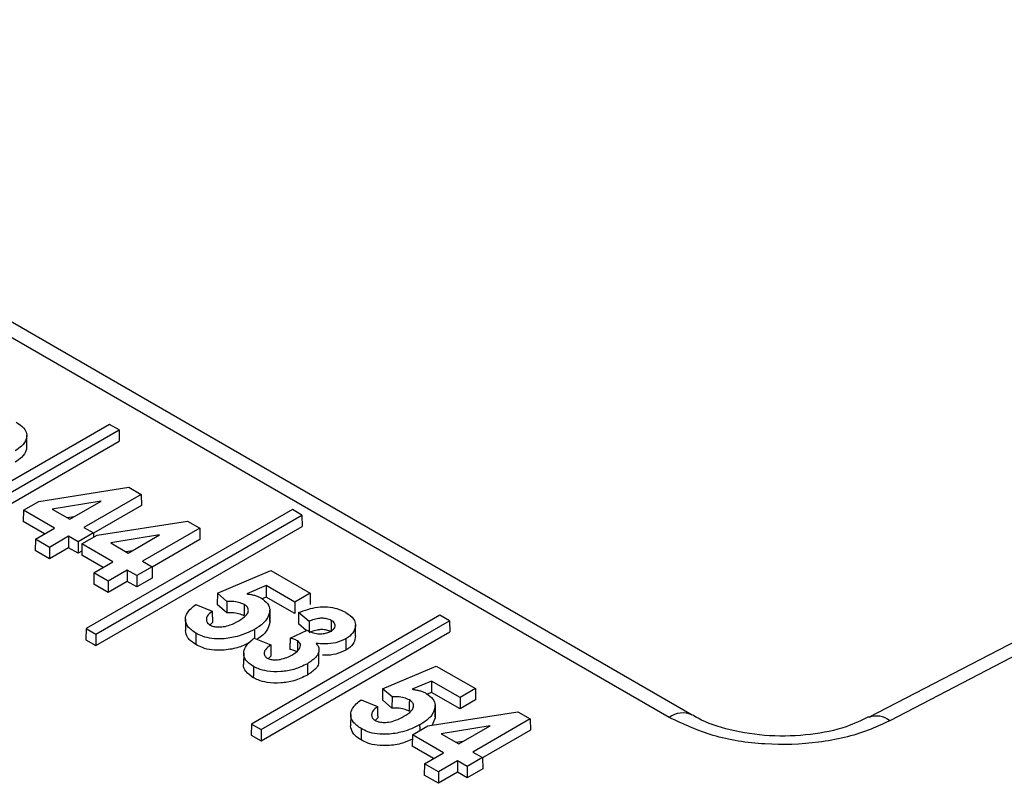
# Paper-space layout 'Sheet1' of a CAD drawing. Header units: millimetres. Extents: x -7 to 413, y -20 to 277.
# Tile 103 of 105: x 349.6 to 353.88, y 246.41 to 249.73. Entities that reach past the tile are written whole.
import ezdxf

# ---------------------------------------------------------------- set-up
doc = ezdxf.new("R2010")
doc.units = ezdxf.units.MM

psp = doc.layouts.new('Sheet1')

# ---------------------------------------------------------------- linework, layer by layer
at = {"color": 7, "linetype": 'Continuous', "lineweight": 25}
for p, q in [((352.419, 246.6992), (347.1824, 249.7222)), ((352.519, 246.7091), (347.2824, 249.7321)), ((355.9956, 248.1073), (353.2855, 246.6988)), ((356.0878, 248.0932), (353.3777, 246.6847)), ((349.9852, 247.9732), (349.1657, 247.5001)), ((350.0269, 247.9491), (349.9852, 247.9732)), ((349.2074, 247.476), (350.0269, 247.9491)), ((349.6265, 247.8778), (349.626, 247.9268)), ((350.0269, 247.9491), (350.0276, 247.9001)), ((349.2074, 247.4266), (350.0276, 247.9001)), ((349.6783, 247.6384), (350.0701, 247.6997)), ((350.0701, 247.6997), (350.1237, 247.6687)), ((350.1237, 247.6687), (349.8747, 247.5249)), ((350.1237, 247.6687), (350.1245, 247.6197)), ((349.6115, 247.5998), (349.6783, 247.6384)), ((349.9491, 247.639), (349.7365, 247.6047)), ((349.8131, 247.5605), (349.9491, 247.639)), ((350.1245, 247.6197), (349.9162, 247.4995)), ((349.6115, 247.5998), (349.6108, 247.5508)), ((349.7464, 247.522), (349.6115, 247.5998)), ((349.7365, 247.6047), (349.8131, 247.5605)), ((349.8306, 247.5706), (349.8033, 247.5662)), ((350.7804, 247.6028), (349.8841, 247.0854)), ((349.9258, 247.0613), (350.8221, 247.5787)), ((350.8221, 247.5787), (350.7804, 247.6028)), ((350.8221, 247.5787), (350.8228, 247.5297)), ((349.7036, 247.4972), (349.6108, 247.5508)), ((349.8747, 247.5249), (349.9162, 247.501)), ((349.9258, 247.0119), (350.8228, 247.5297)), ((349.9325, 247.4916), (350.3244, 247.5529)), ((350.3244, 247.5529), (350.378, 247.522)), ((349.6634, 247.474), (349.7464, 247.522)), ((349.8079, 247.4864), (349.7249, 247.4385)), ((349.8495, 247.4625), (349.8079, 247.4864)), ((349.8079, 247.4864), (349.8079, 247.437)), ((349.9162, 247.501), (349.8495, 247.4625)), ((349.8658, 247.4531), (349.9325, 247.4916)), ((349.9162, 247.501), (349.9165, 247.4823)), ((350.2033, 247.4922), (349.9907, 247.4579)), ((350.0674, 247.4137), (350.2033, 247.4922)), ((350.378, 247.522), (350.1289, 247.3782)), ((350.378, 247.522), (350.3787, 247.473)), ((349.6634, 247.474), (349.6627, 247.425)), ((349.7249, 247.4385), (349.6634, 247.474)), ((349.7249, 247.4385), (349.7249, 247.3891)), ((349.8495, 247.4625), (349.8495, 247.413)), ((349.8658, 247.4531), (349.865, 247.4041)), ((350.0007, 247.3752), (349.8658, 247.4531)), ((349.9907, 247.4579), (350.0674, 247.4137)), ((350.3787, 247.473), (350.1704, 247.3527)), ((349.7249, 247.3891), (349.6627, 247.425)), ((349.8079, 247.437), (349.7249, 247.3891)), ((349.8495, 247.413), (349.8079, 247.437)), ((349.8653, 247.4222), (349.8495, 247.413)), ((349.9579, 247.3505), (349.865, 247.4041)), ((350.0849, 247.4238), (350.0575, 247.4194)), ((349.9176, 247.3272), (350.0007, 247.3752)), ((350.1704, 247.3542), (350.1037, 247.3157)), ((350.1289, 247.3782), (350.1704, 247.3542)), ((350.1704, 247.3542), (350.1712, 247.3052)), ((349.9176, 247.3272), (349.9169, 247.2783)), ((349.9792, 247.2917), (349.9176, 247.3272)), ((350.0622, 247.3397), (349.9792, 247.2917)), ((350.1037, 247.3157), (350.0622, 247.3397)), ((350.0622, 247.3397), (350.0622, 247.2902)), ((350.1037, 247.3157), (350.1037, 247.2663)), ((350.4544, 247.2389), (350.6872, 247.3375)), ((350.6872, 247.3375), (350.8577, 247.239)), ((349.9792, 247.2423), (349.9169, 247.2783)), ((349.9792, 247.2917), (349.9792, 247.2423)), ((350.0622, 247.2902), (349.9792, 247.2423)), ((350.1037, 247.2663), (350.0622, 247.2902)), ((350.1712, 247.3052), (350.1037, 247.2663)), ((350.6671, 247.272), (350.5825, 247.2362)), ((350.6671, 247.272), (350.667, 247.2226)), ((350.791, 247.2005), (350.6671, 247.272)), ((350.4544, 247.2389), (350.4537, 247.19)), ((350.4953, 247.2035), (350.4544, 247.2389)), ((350.8577, 247.239), (350.791, 247.2005)), ((350.8577, 247.239), (350.8584, 247.19)), ((350.3604, 247.1907), (350.4322, 247.1611)), ((350.4951, 247.1542), (350.4537, 247.19)), ((350.4953, 247.2035), (350.4951, 247.1542)), ((350.667, 247.2226), (350.6485, 247.2148)), ((350.791, 247.1511), (350.667, 247.2226)), ((350.791, 247.2005), (350.791, 247.1511)), ((351.422, 247.1437), (350.6025, 246.6706)), ((350.683, 247.1161), (350.6824, 247.1651)), ((350.8534, 247.1166), (350.8073, 247.1551)), ((351.4637, 247.1197), (351.422, 247.1437)), ((350.3159, 247.1262), (350.3154, 247.0772)), ((350.433, 247.1121), (350.42, 247.0994)), ((350.6442, 246.6466), (351.4637, 247.1197)), ((350.8411, 247.0773), (350.8066, 247.1061)), ((351.0553, 247.0533), (351.0547, 247.1023)), ((351.4637, 247.1197), (351.4644, 247.0707)), ((349.8841, 247.0854), (349.8833, 247.0364)), ((349.8841, 247.0854), (349.9258, 247.0613)), ((349.9258, 247.0613), (349.9258, 247.0119)), ((350.6442, 246.5972), (351.4644, 247.0707)), ((350.7706, 247.0441), (350.8445, 247.0789)), ((349.8833, 247.0364), (349.9258, 247.0119)), ((350.6147, 247.0439), (350.6865, 247.0143)), ((350.5693, 246.9791), (350.5688, 246.9301)), ((350.8955, 246.9354), (350.895, 246.9844)), ((350.6872, 246.9654), (350.6761, 246.9553)), ((351.1729, 246.8242), (351.4056, 246.9227)), ((351.4056, 246.9227), (351.5761, 246.8243)), ((351.3855, 246.8573), (351.301, 246.8215)), ((351.5094, 246.7858), (351.3855, 246.8573)), ((351.3855, 246.8573), (351.3855, 246.8079)), ((351.1729, 246.8242), (351.1721, 246.7753)), ((351.2138, 246.7887), (351.1729, 246.8242)), ((351.3855, 246.8079), (351.3669, 246.8)), ((351.5094, 246.7363), (351.3855, 246.8079)), ((351.5761, 246.8243), (351.5094, 246.7858)), ((351.5761, 246.8243), (351.5769, 246.7753)), ((351.0789, 246.7759), (351.1506, 246.7463)), ((351.2135, 246.7394), (351.1721, 246.7753)), ((351.2138, 246.7887), (351.2135, 246.7394)), ((351.5094, 246.7858), (351.5094, 246.7363)), ((351.5769, 246.7753), (351.5094, 246.7363)), ((351.0343, 246.7115), (351.0338, 246.6625)), ((351.3693, 246.6621), (351.7612, 246.7234)), ((351.4014, 246.7014), (351.4009, 246.7504)), ((351.7612, 246.7234), (351.8148, 246.6925)), ((352.5169, 246.7102), (352.519, 246.7091)), ((350.6025, 246.6706), (350.6018, 246.6216)), ((350.6025, 246.6706), (350.6442, 246.6466)), ((351.1514, 246.6974), (351.1385, 246.6846)), ((351.4013, 246.6975), (351.388, 246.665)), ((351.8148, 246.6925), (351.5657, 246.5487)), ((351.8148, 246.6925), (351.8156, 246.6435)), ((350.6442, 246.6466), (350.6442, 246.5972)), ((351.3026, 246.6236), (351.3693, 246.6621)), ((351.6402, 246.6627), (351.4276, 246.6285)), ((351.4276, 246.6285), (351.5042, 246.5842)), ((351.5042, 246.5842), (351.6402, 246.6627)), ((351.8156, 246.6435), (351.6073, 246.5233)), ((350.6018, 246.6216), (350.6442, 246.5972)), ((351.3026, 246.6236), (351.3019, 246.5746)), ((351.4375, 246.5457), (351.3026, 246.6236)), ((351.5217, 246.5943), (351.4944, 246.5899)), ((351.3947, 246.521), (351.3019, 246.5746)), ((351.3545, 246.4978), (351.4375, 246.5457)), ((351.5657, 246.5487), (351.6073, 246.5247)), ((351.3545, 246.4978), (351.3537, 246.4488)), ((351.416, 246.4623), (351.3545, 246.4978)), ((351.499, 246.5102), (351.416, 246.4623)), ((351.5405, 246.4862), (351.499, 246.5102)), ((351.499, 246.5102), (351.499, 246.4608)), ((351.6073, 246.5247), (351.5405, 246.4862)), ((351.6073, 246.5247), (351.608, 246.4757)), ((351.416, 246.4623), (351.416, 246.4128)), ((351.499, 246.4608), (351.416, 246.4128)), ((351.5405, 246.4368), (351.499, 246.4608)), ((351.5405, 246.4862), (351.5405, 246.4368)), ((351.608, 246.4757), (351.5405, 246.4368)), ((351.416, 246.4128), (351.3537, 246.4488))]:
    psp.add_line(p, q, dxfattribs=at)
at = {"color": 7, "linetype": 'Continuous', "lineweight": 25, "flags": 128}
for points in [[(350.4322, 247.1611), (350.4325, 247.1437), (350.4327, 247.1279), (350.433, 247.1121)], [(350.6824, 247.1612), (350.6826, 247.1465), (350.6827, 247.1318), (350.6829, 247.1122)], [(350.8534, 247.1166), (350.8533, 247.097), (350.8533, 247.0821), (350.8533, 247.0744)], [(350.6154, 247.0812), (350.6155, 247.0664), (350.6156, 247.0516), (350.6157, 247.0435)], [(350.6865, 247.0143), (350.6867, 246.999), (350.687, 246.9822), (350.6872, 246.9654)], [(350.8024, 247.0322), (350.8023, 247.0165), (350.8021, 246.9998), (350.802, 246.983)], [(351.0128, 247.041), (351.013, 247.0263), (351.0131, 247.0115), (351.0132, 246.9918)], [(351.1506, 246.7463), (351.1509, 246.729), (351.1511, 246.7132), (351.1514, 246.6974)], [(351.4008, 246.7465), (351.401, 246.7318), (351.4011, 246.7171), (351.4013, 246.6975)], [(351.3338, 246.6664), (351.334, 246.6517), (351.334, 246.6417)]]:
    psp.add_lwpolyline(points, dxfattribs=at)
at = {"color": 8, "linetype": 'Continuous', "lineweight": 25}
for centre, radius, start, end in [((352.4774, 246.6213), 0.0973, 66.0334, 126.8614), ((353.3192, 246.6115), 0.0937, 51.3668, 110.78)]:
    psp.add_arc(centre, radius, start, end, dxfattribs=at)
at = {"color": 7, "linetype": 'Continuous', "lineweight": 25}
for points, knots in [([(349.5796, 247.9829), (349.5922, 247.9745), (349.6139, 247.9602), (349.6277, 247.934), (349.6244, 247.9068), (349.6079, 247.8798), (349.5849, 247.8645), (349.5748, 247.8578)], [0, 0, 0, 0, 0.23471, 0.402369, 0.570142, 0.810479, 1, 1, 1, 1]), ([(349.6252, 247.8779), (349.6251, 247.8723), (349.625, 247.8555), (349.608, 247.8306), (349.5852, 247.8153), (349.5752, 247.8086)], [0, 0, 0, 0, 0.21523, 0.654033, 1, 1, 1, 1]), ([(350.5825, 247.2362), (350.5882, 247.2355), (350.5994, 247.2339), (350.6157, 247.2305), (350.6308, 247.2254), (350.6395, 247.2209), (350.6439, 247.2187)], [0, 0, 0, 0, 0.249208, 0.498911, 0.745919, 1, 1, 1, 1]), ([(350.3613, 247.0651), (350.3479, 247.0745), (350.3225, 247.0923), (350.3129, 247.1249), (350.323, 247.1591), (350.3463, 247.1787), (350.3604, 247.1907)], [0, 0, 0, 0, 0.2597, 0.491868, 0.690505, 1, 1, 1, 1]), ([(350.5706, 247.1899), (350.5631, 247.1934), (350.548, 247.2004), (350.5207, 247.204), (350.5032, 247.2036), (350.4953, 247.2035)], [0, 0, 0, 0, 0.353362, 0.707533, 1, 1, 1, 1]), ([(350.5472, 247.1188), (350.559, 247.1262), (350.5766, 247.1372), (350.5892, 247.1561), (350.5898, 247.1709), (350.582, 247.1826), (350.5736, 247.188), (350.5706, 247.1899)], [0, 0, 0, 0, 0.367482, 0.550126, 0.734016, 0.902933, 1, 1, 1, 1]), ([(350.5706, 247.1899), (350.5705, 247.1834), (350.5705, 247.172), (350.5703, 247.1556), (350.5703, 247.1457), (350.5702, 247.1407)], [0, 0, 0, 0, 0.397904, 0.698952, 1, 1, 1, 1]), ([(350.6439, 247.2187), (350.655, 247.2108), (350.6764, 247.1957), (350.6826, 247.1741), (350.6824, 247.1631), (350.6824, 247.1612)], [0, 0, 0, 0, 0.474481, 0.911005, 1, 1, 1, 1]), ([(350.4322, 247.1611), (350.4237, 247.1542), (350.4102, 247.1433), (350.4056, 247.1258), (350.4079, 247.1119), (350.417, 247.1049), (350.4216, 247.1013)], [0, 0, 0, 0, 0.378903, 0.60705, 0.797182, 1, 1, 1, 1]), ([(350.5702, 247.1407), (350.5627, 247.1442), (350.5477, 247.1511), (350.5206, 247.1547), (350.5031, 247.1543), (350.4951, 247.1542)], [0, 0, 0, 0, 0.351576, 0.703994, 1, 1, 1, 1]), ([(350.6824, 247.1612), (350.6788, 247.1481), (350.6718, 247.1223), (350.641, 247.0968), (350.6206, 247.0844), (350.6154, 247.0812)], [0, 0, 0, 0, 0.434104, 0.854268, 1, 1, 1, 1]), ([(350.8073, 247.1551), (350.8072, 247.1469), (350.8069, 247.1306), (350.8067, 247.1143), (350.8066, 247.1061)], [0, 0, 0, 0, 0.500024, 1, 1, 1, 1]), ([(350.8073, 247.1551), (350.8342, 247.1649), (350.8734, 247.1792), (350.9341, 247.1806), (350.9754, 247.1732), (350.9999, 247.1625), (351.0117, 247.1561), (351.0131, 247.1553)], [0, 0, 0, 0, 0.412213, 0.599036, 0.785849, 0.973941, 1, 1, 1, 1]), ([(351.0131, 247.1553), (351.0261, 247.1463), (351.048, 247.1311), (351.0574, 247.1012), (351.0499, 247.0729), (351.031, 247.0521), (351.0159, 247.0429), (351.0128, 247.041)], [0, 0, 0, 0, 0.271994, 0.458941, 0.700293, 0.93953, 1, 1, 1, 1]), ([(350.4216, 247.1013), (350.4266, 247.099), (350.4365, 247.0943), (350.4576, 247.0918), (350.4834, 247.0932), (350.5159, 247.1019), (350.5356, 247.1125), (350.5472, 247.1188)], [0, 0, 0, 0, 0.132017, 0.264946, 0.438407, 0.668787, 1, 1, 1, 1]), ([(350.6829, 247.1122), (350.6793, 247.0991), (350.6722, 247.0732), (350.6448, 247.0501), (350.6283, 247.0398), (350.6268, 247.0389)], [0, 0, 0, 0, 0.484593, 0.953498, 1, 1, 1, 1]), ([(350.9498, 247.1208), (350.9433, 247.1237), (350.9312, 247.1292), (350.9087, 247.1309), (350.8853, 247.1287), (350.8671, 247.1229), (350.8564, 247.118), (350.8534, 247.1166)], [0, 0, 0, 0, 0.227011, 0.426416, 0.616268, 0.891149, 1, 1, 1, 1]), ([(350.9478, 247.0745), (350.9531, 247.078), (350.9622, 247.0841), (350.9677, 247.0952), (350.9665, 247.1053), (350.9601, 247.1142), (350.953, 247.1188), (350.9498, 247.1208)], [0, 0, 0, 0, 0.264626, 0.456487, 0.648787, 0.840914, 1, 1, 1, 1]), ([(350.9498, 247.1208), (350.9497, 247.1143), (350.9497, 247.1029), (350.9495, 247.0865), (350.9494, 247.0766), (350.9494, 247.0716)], [0, 0, 0, 0, 0.394277, 0.697114, 1, 1, 1, 1]), ([(350.361, 247.0159), (350.3472, 247.0253), (350.3211, 247.0432), (350.3172, 247.0663), (350.3154, 247.0772)], [0, 0, 0, 0, 0.528827, 1, 1, 1, 1]), ([(350.3613, 247.0651), (350.3613, 247.0602), (350.3612, 247.0504), (350.3611, 247.034), (350.361, 247.0225), (350.361, 247.0159)], [0, 0, 0, 0, 0.300005, 0.60001, 1, 1, 1, 1]), ([(350.6154, 247.0812), (350.5917, 247.0701), (350.5503, 247.0508), (350.4836, 247.0398), (350.4306, 247.0405), (350.3907, 247.05), (350.3704, 247.0604), (350.3613, 247.0651)], [0, 0, 0, 0, 0.318308, 0.557368, 0.714235, 0.871505, 1, 1, 1, 1]), ([(350.8445, 247.0789), (350.8495, 247.0762), (350.8613, 247.0697), (350.8799, 247.064), (350.8933, 247.0628), (350.8972, 247.0625)], [0, 0, 0, 0, 0.337683, 0.802697, 1, 1, 1, 1]), ([(350.9494, 247.0716), (350.943, 247.0745), (350.9309, 247.08), (350.9085, 247.0816), (350.8852, 247.0794), (350.8671, 247.0735), (350.8564, 247.0686), (350.8533, 247.0672)], [0, 0, 0, 0, 0.227526, 0.425201, 0.614067, 0.888756, 1, 1, 1, 1]), ([(350.8972, 247.0625), (350.905, 247.0627), (350.92, 247.063), (350.9369, 247.0686), (350.9449, 247.073), (350.9478, 247.0745)], [0, 0, 0, 0, 0.410458, 0.789338, 1, 1, 1, 1]), ([(351.0549, 247.0533), (351.0536, 247.0435), (351.0511, 247.0234), (351.0314, 247.0029), (351.0163, 246.9937), (351.0132, 246.9918)], [0, 0, 0, 0, 0.436013, 0.886088, 1, 1, 1, 1]), ([(350.5925, 247.0227), (350.5761, 247.0152), (350.5417, 246.9995), (350.4836, 246.9906), (350.4304, 246.9912), (350.3904, 247.0007), (350.3701, 247.0112), (350.361, 247.0159)], [0, 0, 0, 0, 0.243069, 0.508386, 0.682699, 0.857451, 1, 1, 1, 1]), ([(350.6111, 246.9209), (350.5987, 246.9297), (350.5753, 246.9464), (350.5667, 246.9773), (350.575, 247.0084), (350.5955, 247.03), (350.6116, 247.0417), (350.6147, 247.0439)], [0, 0, 0, 0, 0.247443, 0.467718, 0.668679, 0.936702, 1, 1, 1, 1]), ([(350.6865, 247.0143), (350.6776, 247.0076), (350.6641, 246.9974), (350.6569, 246.9807), (350.6582, 246.9683), (350.6658, 246.9608), (350.6705, 246.9577), (350.6714, 246.9571)], [0, 0, 0, 0, 0.39406, 0.598648, 0.804723, 0.961794, 1, 1, 1, 1]), ([(350.7706, 247.0441), (350.7705, 247.0387), (350.7703, 247.0279), (350.77, 247.0115), (350.7698, 247.0005), (350.7697, 246.995)], [0, 0, 0, 0, 0.32633, 0.663139, 1, 1, 1, 1]), ([(350.8024, 247.0322), (350.8, 247.0335), (350.7952, 247.036), (350.7845, 247.04), (350.7761, 247.0425), (350.7706, 247.0441)], [0, 0, 0, 0, 0.257662, 0.51561, 1, 1, 1, 1]), ([(350.7806, 246.972), (350.7907, 246.9785), (350.8061, 246.9885), (350.8158, 247.0051), (350.8164, 247.0166), (350.8117, 247.0258), (350.8055, 247.0301), (350.8024, 247.0322)], [0, 0, 0, 0, 0.381704, 0.584613, 0.757272, 0.880542, 1, 1, 1, 1]), ([(350.884, 247.0211), (350.8888, 247.0145), (350.898, 247.0017), (350.8953, 246.9803), (350.8811, 246.9558), (350.8593, 246.9414), (350.8457, 246.9325)], [0, 0, 0, 0, 0.215558, 0.420828, 0.640674, 1, 1, 1, 1]), ([(351.0128, 247.041), (350.9992, 247.0346), (350.9727, 247.0221), (350.9251, 247.0174), (350.8965, 247.02), (350.884, 247.0211)], [0, 0, 0, 0, 0.375048, 0.727611, 1, 1, 1, 1]), ([(350.6714, 246.9571), (350.6762, 246.955), (350.6858, 246.9506), (350.706, 246.9489), (350.7308, 246.9513), (350.7572, 246.9594), (350.773, 246.9679), (350.7806, 246.972)], [0, 0, 0, 0, 0.145281, 0.290651, 0.477983, 0.748642, 1, 1, 1, 1]), ([(350.802, 246.983), (350.7996, 246.9842), (350.7948, 246.9868), (350.784, 246.9909), (350.7754, 246.9934), (350.7697, 246.995)], [0, 0, 0, 0, 0.253442, 0.507139, 1, 1, 1, 1]), ([(351.0132, 246.9918), (350.9995, 246.9854), (350.9729, 246.9731), (350.9344, 246.9684), (350.9147, 246.9699), (350.9112, 246.9701)], [0, 0, 0, 0, 0.467467, 0.906463, 1, 1, 1, 1]), ([(350.6108, 246.8717), (350.5987, 246.8805), (350.576, 246.8972), (350.5662, 246.9196), (350.5689, 246.9297), (350.569, 246.9301)], [0, 0, 0, 0, 0.520859, 0.98427, 1, 1, 1, 1]), ([(350.8457, 246.9325), (350.827, 246.9233), (350.7933, 246.9066), (350.7302, 246.8966), (350.6753, 246.8983), (350.635, 246.9085), (350.6176, 246.9175), (350.6111, 246.9209)], [0, 0, 0, 0, 0.278797, 0.50563, 0.73261, 0.899446, 1, 1, 1, 1]), ([(350.8457, 246.9325), (350.8457, 246.9276), (350.8458, 246.9178), (350.8459, 246.9014), (350.846, 246.8899), (350.846, 246.8833)], [0, 0, 0, 0, 0.300005, 0.60001, 1, 1, 1, 1]), ([(350.8948, 246.9354), (350.8947, 246.9343), (350.8943, 246.9259), (350.8806, 246.9067), (350.8592, 246.8922), (350.846, 246.8833)], [0, 0, 0, 0, 0.055404, 0.41495, 1, 1, 1, 1]), ([(350.6111, 246.9209), (350.6111, 246.916), (350.611, 246.9062), (350.6109, 246.8898), (350.6108, 246.8783), (350.6108, 246.8717)], [0, 0, 0, 0, 0.300005, 0.60001, 1, 1, 1, 1]), ([(350.846, 246.8833), (350.8274, 246.8741), (350.7936, 246.8574), (350.7304, 246.8473), (350.6754, 246.849), (350.6348, 246.8592), (350.6173, 246.8683), (350.6108, 246.8717)], [0, 0, 0, 0, 0.277888, 0.504722, 0.731713, 0.898791, 1, 1, 1, 1]), ([(351.301, 246.8215), (351.3066, 246.8207), (351.3178, 246.8192), (351.3341, 246.8157), (351.3492, 246.8107), (351.3579, 246.8062), (351.3623, 246.8039)], [0, 0, 0, 0, 0.249203, 0.49892, 0.745903, 1, 1, 1, 1]), ([(351.3623, 246.8039), (351.3734, 246.7961), (351.3948, 246.781), (351.401, 246.7594), (351.4008, 246.7483), (351.4008, 246.7465)], [0, 0, 0, 0, 0.474474, 0.911004, 1, 1, 1, 1]), ([(351.0798, 246.6504), (351.0663, 246.6598), (351.0409, 246.6775), (351.0313, 246.7101), (351.0415, 246.7444), (351.0647, 246.764), (351.0789, 246.7759)], [0, 0, 0, 0, 0.259694, 0.491868, 0.690504, 1, 1, 1, 1]), ([(351.289, 246.7752), (351.2815, 246.7787), (351.2664, 246.7857), (351.2391, 246.7893), (351.2217, 246.7889), (351.2138, 246.7887)], [0, 0, 0, 0, 0.353374, 0.707538, 1, 1, 1, 1]), ([(351.2656, 246.7041), (351.2774, 246.7114), (351.295, 246.7225), (351.3076, 246.7413), (351.3082, 246.7561), (351.3004, 246.7679), (351.2921, 246.7732), (351.289, 246.7752)], [0, 0, 0, 0, 0.367485, 0.55013, 0.734015, 0.902943, 1, 1, 1, 1]), ([(351.289, 246.7752), (351.289, 246.7687), (351.2889, 246.7572), (351.2888, 246.7408), (351.2887, 246.7309), (351.2886, 246.726)], [0, 0, 0, 0, 0.397904, 0.698952, 1, 1, 1, 1]), ([(351.1506, 246.7463), (351.1422, 246.7395), (351.1286, 246.7285), (351.124, 246.7111), (351.1264, 246.6972), (351.1354, 246.6902), (351.1401, 246.6866)], [0, 0, 0, 0, 0.378904, 0.607051, 0.797194, 1, 1, 1, 1]), ([(351.2886, 246.726), (351.2812, 246.7295), (351.2662, 246.7364), (351.239, 246.74), (351.2215, 246.7396), (351.2135, 246.7394)], [0, 0, 0, 0, 0.351587, 0.703999, 1, 1, 1, 1]), ([(351.4008, 246.7465), (351.3972, 246.7333), (351.3902, 246.7076), (351.3594, 246.682), (351.3391, 246.6696), (351.3338, 246.6664)], [0, 0, 0, 0, 0.434108, 0.854268, 1, 1, 1, 1]), ([(353.2852, 246.7017), (353.254, 246.6863), (353.1826, 246.6511), (353.0314, 246.6207), (352.8542, 246.6139), (352.679, 246.6414), (352.575, 246.677), (352.526, 246.7058), (352.5172, 246.7109)], [0, 0, 0, 0, 0.149802, 0.343201, 0.548216, 0.753683, 0.95577, 1, 1, 1, 1]), ([(351.1401, 246.6866), (351.145, 246.6843), (351.1549, 246.6796), (351.176, 246.677), (351.2018, 246.6784), (351.2343, 246.6872), (351.254, 246.6978), (351.2656, 246.7041)], [0, 0, 0, 0, 0.132017, 0.264946, 0.438407, 0.668787, 1, 1, 1, 1]), ([(353.3777, 246.6847), (353.3473, 246.6704), (353.2562, 246.6277), (353.0706, 246.5843), (352.8341, 246.5765), (352.6015, 246.6127), (352.4799, 246.6703), (352.419, 246.6992)], [0, 0, 0, 0, 0.111619, 0.333659, 0.555725, 0.777863, 1, 1, 1, 1]), ([(351.0794, 246.6012), (351.0656, 246.6106), (351.0395, 246.6284), (351.0356, 246.6516), (351.0338, 246.6625)], [0, 0, 0, 0, 0.528827, 1, 1, 1, 1]), ([(351.0798, 246.6504), (351.0797, 246.6455), (351.0797, 246.6356), (351.0795, 246.6192), (351.0794, 246.6077), (351.0794, 246.6012)], [0, 0, 0, 0, 0.300005, 0.60001, 1, 1, 1, 1]), ([(351.3338, 246.6664), (351.3102, 246.6554), (351.2687, 246.6361), (351.202, 246.6251), (351.149, 246.6257), (351.1091, 246.6352), (351.0889, 246.6457), (351.0798, 246.6504)], [0, 0, 0, 0, 0.318307, 0.557368, 0.714231, 0.871506, 1, 1, 1, 1]), ([(351.3023, 246.6046), (351.2886, 246.5984), (351.2568, 246.5841), (351.2019, 246.5759), (351.1489, 246.5764), (351.1088, 246.586), (351.0885, 246.5965), (351.0794, 246.6012)], [0, 0, 0, 0, 0.210883, 0.487482, 0.669208, 0.85139, 1, 1, 1, 1])]:
    psp.add_open_spline(points, degree=3, knots=knots, dxfattribs=at)

doc.saveas('drawing.dxf')
